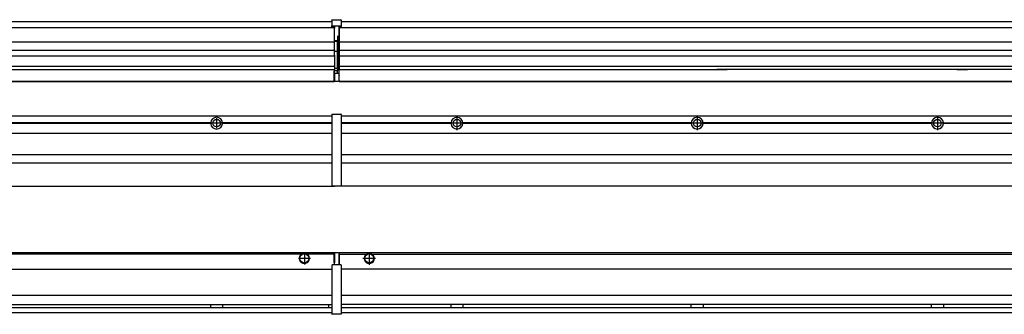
# Model space of a CAD drawing. Header units: inches. Extents: x -381 to 25845, y -418 to 176.
# Tile 36 of 40: x 24206 to 25026, y -171 to 73. Entities that reach past the tile are written whole.
import ezdxf

# ---------------------------------------------------------------- set-up
doc = ezdxf.new("R2010")
doc.units = ezdxf.units.IN
doc.linetypes.add('DOT_CENTER', pattern=[14, 12, -1, 0, -1])
doc.layers.add('1', color=7, linetype='Continuous')

# ---------------------------------------------------------------- blocks, each defined once
blk = doc.blocks.new('Modulos_intermedio__FL-14__15_2__15', base_point=(23071.93, -65.03))
at = {"color": 7, "linetype": 'Continuous'}
for p, q in [((23073.63, -6.53), (24465.93, -6.53)), ((24439.18, -6.53), (24439.23, -6.48)), ((24439.23, -6.48), (24446.63, -6.48)), ((24446.68, -6.53), (24446.63, -6.48)), ((24465.93, -5.28), (24465.94, -5.21)), ((24465.93, -5.28), (24465.93, -5.53)), ((24465.93, -5.53), (24465.93, -44.21)), ((24465.94, -5.21), (24465.95, -5.18)), ((24465.95, -5.18), (24465.97, -5.14)), ((24465.97, -5.14), (24466, -5.1)), ((24466, -5.1), (24466.04, -5.07)), ((24466.04, -5.07), (24466.09, -5.04)), ((24466.09, -5.04), (24466.11, -5.04)), ((24466.11, -5.04), (24466.18, -5.03)), ((24466.18, -5.03), (24473.38, -5.03)), ((24473.45, -5.04), (24473.38, -5.03)), ((24473.47, -5.04), (24473.45, -5.04)), ((24473.51, -5.07), (24473.47, -5.04)), ((24473.55, -5.1), (24473.51, -5.07)), ((24473.59, -5.14), (24473.55, -5.1)), ((24473.61, -5.18), (24473.59, -5.14)), ((24473.62, -5.21), (24473.61, -5.18)), ((24473.63, -5.28), (24473.62, -5.21)), ((24473.63, -5.28), (24473.63, -5.53)), ((24473.63, -5.53), (24473.63, -44.21)), ((24365.04, -12.23), (24174.82, -12.23)), ((24365.04, -12.83), (24174.82, -12.83)), ((24365.03, -12.53), (24174.83, -12.53)), ((24365.04, -12.23), (24365.03, -12.53)), ((24365.03, -12.53), (24365.04, -12.83)), ((24367.58, -10.43), (24367.6, -10.41)), ((24367.59, -14.64), (24367.58, -14.62)), ((24372.65, -10.94), (24372.66, -10.97)), ((24465.93, -12.23), (24374.82, -12.23)), ((24374.83, -12.53), (24374.82, -12.23)), ((24374.82, -12.83), (24374.83, -12.53)), ((24465.93, -12.83), (24374.82, -12.83)), ((24465.93, -12.53), (24374.83, -12.53)), ((23073.63, -20.78), (24465.93, -20.78)), ((23073.63, -38.53), (24465.93, -38.53)), ((23073.63, -45.53), (24465.93, -45.53)), ((24465.93, -44.21), (24465.93, -44.52)), ((24465.93, -44.52), (24465.93, -55.19)), ((24465.93, -44.52), (24465.94, -44.54)), ((24473.63, -44.52), (24473.62, -44.54)), ((24473.63, -44.21), (24473.63, -44.52)), ((24473.63, -44.52), (24473.63, -55.19)), ((24465.93, -55.19), (24465.94, -55.22)), ((24465.93, -55.19), (24465.93, -55.71)), ((24465.93, -55.71), (24465.93, -64.03)), ((24473.63, -55.19), (24473.62, -55.22)), ((24473.63, -55.19), (24473.63, -55.71)), ((24473.63, -55.71), (24473.63, -64.03)), ((23071.93, -65.03), (24467.93, -65.03)), ((24465.93, -64.03), (24465.93, -64.28)), ((24465.93, -64.28), (24465.94, -64.34)), ((24465.94, -64.34), (24465.95, -64.37)), ((24465.95, -64.37), (24465.97, -64.41)), ((24465.97, -64.41), (24466, -64.45)), ((24466, -64.45), (24466.04, -64.49)), ((24466.04, -64.49), (24466.09, -64.51)), ((24466.09, -64.51), (24466.11, -64.52)), ((24466.11, -64.52), (24466.18, -64.53)), ((24466.18, -64.53), (24473.38, -64.53)), ((24467.93, -64.53), (24467.93, -65.03)), ((24473.45, -64.52), (24473.38, -64.53)), ((24473.47, -64.51), (24473.45, -64.52)), ((24473.51, -64.49), (24473.47, -64.51)), ((24473.55, -64.45), (24473.51, -64.49)), ((24473.59, -64.41), (24473.55, -64.45)), ((24473.61, -64.37), (24473.59, -64.41)), ((24473.62, -64.34), (24473.61, -64.37)), ((24473.63, -64.28), (24473.62, -64.34)), ((24473.63, -64.03), (24473.63, -64.28))]:
    blk.add_line(p, q, dxfattribs=at)
blk.add_circle((24369.93, -12.53), 3.15, dxfattribs=at)
for start, end in [(3.5101, 176.4899), (183.51008, 356.48992)]:
    blk.add_arc((24369.93, -12.53), 4.9, start, end, dxfattribs=at)
at = {"layer": '1', "color": 2, "linetype": 'DOT_CENTER'}
for p, q in [((24374.08, -12.53), (24365.78, -12.53)), ((24369.93, -8.38), (24369.93, -16.68))]:
    blk.add_line(p, q, dxfattribs=at)
blk = doc.blocks.new('Modulo_der__10-ET___26', base_point=(24471.93, -70.93))
at = {"color": 7, "linetype": 'Continuous'}
for p, q in [((24473.63, -6.53), (25738.43, -6.53)), ((24493.18, -6.53), (24493.23, -6.48)), ((24493.23, -6.48), (24500.63, -6.48)), ((24500.68, -6.53), (24500.63, -6.48)), ((24565.04, -12.23), (24473.63, -12.23)), ((24565.03, -12.53), (24473.63, -12.53)), ((24565.04, -12.83), (24473.63, -12.83)), ((24565.03, -12.53), (24565.04, -12.23)), ((24565.04, -12.83), (24565.03, -12.53)), ((24567.59, -10.41), (24567.58, -10.43)), ((24567.58, -14.62), (24567.59, -14.64)), ((24765.04, -12.23), (24574.82, -12.23)), ((24574.82, -12.23), (24574.83, -12.53)), ((24574.83, -12.53), (24574.82, -12.83)), ((24765.04, -12.83), (24574.82, -12.83)), ((24765.03, -12.53), (24574.83, -12.53)), ((24765.03, -12.53), (24765.04, -12.23)), ((24765.04, -12.83), (24765.03, -12.53)), ((24767.59, -10.41), (24767.58, -10.43)), ((24767.58, -14.62), (24767.59, -14.64)), ((24965.04, -12.23), (24774.82, -12.23)), ((24774.82, -12.23), (24774.83, -12.53)), ((24774.83, -12.53), (24774.82, -12.83)), ((24965.04, -12.83), (24774.82, -12.83)), ((24965.03, -12.53), (24774.83, -12.53)), ((24965.03, -12.53), (24965.04, -12.23)), ((24965.04, -12.83), (24965.03, -12.53)), ((24967.59, -10.41), (24967.58, -10.43)), ((24967.58, -14.62), (24967.59, -14.64)), ((24974.82, -12.23), (25165.04, -12.23)), ((24974.82, -12.23), (24974.83, -12.53)), ((24974.83, -12.53), (24974.82, -12.83)), ((25165.04, -12.83), (24974.82, -12.83)), ((25165.03, -12.53), (24974.83, -12.53)), ((24473.63, -20.78), (25738.43, -20.78)), ((24473.63, -38.53), (25738.43, -38.53)), ((24473.63, -45.53), (25738.43, -45.53)), ((24471.93, -64.53), (24471.93, -65.03)), ((25659.43, -65.03), (24471.93, -65.03))]:
    blk.add_line(p, q, dxfattribs=at)
for centre in [(24569.93, -12.53), (24769.93, -12.53), (24969.93, -12.53)]:
    blk.add_circle(centre, 3.15, dxfattribs=at)
for centre, start, end in [((24569.93, -12.53), 3.5101, 176.4899), ((24769.93, -12.53), 3.5101, 176.4899), ((24969.93, -12.53), 3.5101, 176.4899), ((24569.93, -12.53), 183.51008, 356.48992), ((24769.93, -12.53), 183.51008, 356.48992), ((24969.93, -12.53), 183.51008, 356.48992)]:
    blk.add_arc(centre, 4.9, start, end, dxfattribs=at)
at = {"layer": '1', "color": 2, "linetype": 'DOT_CENTER'}
for p, q in [((24569.93, -6.63), (24569.93, -18.43)), ((24769.93, -6.63), (24769.93, -18.43)), ((24969.93, -6.63), (24969.93, -18.43)), ((24575.83, -12.53), (24564.03, -12.53)), ((24574.08, -12.53), (24565.78, -12.53)), ((24569.93, -8.38), (24569.93, -16.68)), ((24775.83, -12.53), (24764.03, -12.53)), ((24774.08, -12.53), (24765.78, -12.53)), ((24769.93, -8.38), (24769.93, -16.68)), ((24975.83, -12.53), (24964.03, -12.53)), ((24974.08, -12.53), (24965.78, -12.53)), ((24969.93, -8.38), (24969.93, -16.68))]:
    blk.add_line(p, q, dxfattribs=at)
blk = doc.blocks.new('L-248__35', base_point=(624.37, -92.97))
for name, p in [('Modulos_intermedio__FL-14__15_2__15', (23071.93, -65.03)), ('Modulo_der__10-ET___26', (24471.93, -70.93))]:
    blk.add_blockref(name, p)
blk = doc.blocks.new('Alzado2', base_point=(2899, -49))
blk.add_blockref('L-248__35', (624.37, -92.97))
blk = doc.blocks.new('Modulos_intermedio__FL-14__15_2__49', base_point=(23071.93, 21.98))
at = {"color": 7, "linetype": 'Continuous'}
for p, q in [((23071.93, 66.98), (24467.93, 66.98)), ((23073.63, 71.98), (24465.93, 71.98)), ((24465.93, 73.23), (24465.94, 73.3)), ((24465.93, 73.23), (24465.93, 73.16)), ((24465.93, 73.16), (24465.94, 73.22)), ((24465.93, 73.16), (24465.93, 68.34)), ((24465.93, 68.34), (24465.94, 68.4)), ((24465.93, 68.34), (24465.93, 68.23)), ((24465.93, 68.23), (24465.94, 68.3)), ((24465.93, 68.23), (24465.93, 67.98)), ((24465.93, 67.98), (24465.93, 67.73)), ((24465.94, 67.66), (24465.93, 67.73)), ((24465.94, 73.3), (24465.95, 73.32)), ((24465.94, 68.3), (24465.95, 68.32)), ((24465.95, 67.63), (24465.94, 67.66)), ((24465.95, 73.32), (24465.97, 73.36)), ((24465.95, 68.32), (24465.97, 68.36)), ((24465.97, 67.59), (24465.95, 67.63)), ((24465.97, 73.36), (24466, 73.4)), ((24465.97, 68.36), (24466, 68.4)), ((24465.97, 68.36), (24466, 68.4)), ((24466, 67.55), (24465.97, 67.59)), ((24466, 73.4), (24466.04, 73.44)), ((24466, 68.4), (24466.09, 68.46)), ((24466, 68.4), (24466.04, 68.44)), ((24466.04, 67.52), (24466, 67.55)), ((24466.04, 73.44), (24466.09, 73.46)), ((24466.04, 68.44), (24466.09, 68.46)), ((24466.09, 67.49), (24466.04, 67.52)), ((24466.09, 73.46), (24466.11, 73.47)), ((24466.09, 68.46), (24466.11, 68.47)), ((24466.11, 67.49), (24466.09, 67.49)), ((24466.11, 73.47), (24466.18, 73.48)), ((24466.11, 68.47), (24466.18, 68.48)), ((24466.18, 67.48), (24466.11, 67.49)), ((24466.18, 73.48), (24473.38, 73.48)), ((24466.18, 68.48), (24473.38, 68.48)), ((24466.18, 67.48), (24467.93, 67.48)), ((24467.93, 67.98), (24467.93, 66.98)), ((24467.93, 66.98), (24467.93, 66.48)), ((24467.93, 55.41), (24467.93, 66.48)), ((24471.63, 67.98), (24471.63, 60.45)), ((24471.63, 67.48), (24473.38, 67.48)), ((24473.45, 73.47), (24473.38, 73.48)), ((24473.45, 68.47), (24473.38, 68.48)), ((24473.38, 67.48), (24473.45, 67.49)), ((24473.47, 73.46), (24473.45, 73.47)), ((24473.47, 68.46), (24473.45, 68.47)), ((24473.45, 67.49), (24473.47, 67.49)), ((24473.51, 73.44), (24473.47, 73.46)), ((24473.47, 68.46), (24473.51, 68.44)), ((24473.51, 68.44), (24473.47, 68.46)), ((24473.47, 67.49), (24473.51, 67.52)), ((24473.55, 73.4), (24473.51, 73.44)), ((24473.55, 68.4), (24473.51, 68.44)), ((24473.51, 67.52), (24473.55, 67.55)), ((24473.59, 73.36), (24473.55, 73.4)), ((24473.55, 68.4), (24473.59, 68.36)), ((24473.59, 68.36), (24473.55, 68.4)), ((24473.55, 67.55), (24473.59, 67.59)), ((24473.61, 73.32), (24473.59, 73.36)), ((24473.61, 68.32), (24473.59, 68.36)), ((24473.59, 67.59), (24473.61, 67.63)), ((24473.62, 73.3), (24473.61, 73.32)), ((24473.62, 68.3), (24473.61, 68.32)), ((24473.61, 67.63), (24473.62, 67.66)), ((24473.63, 73.23), (24473.62, 73.3)), ((24473.63, 73.16), (24473.62, 73.22)), ((24473.63, 68.34), (24473.62, 68.4)), ((24473.63, 68.23), (24473.62, 68.3)), ((24473.62, 67.66), (24473.63, 67.73)), ((24473.63, 73.23), (24473.63, 73.16)), ((24473.63, 73.16), (24473.63, 68.34)), ((24473.63, 68.34), (24473.63, 68.23)), ((24473.63, 68.23), (24473.63, 67.98)), ((24473.63, 67.98), (24473.63, 67.73)), ((24471.63, 59.45), (24470.18, 59.45)), ((24470.43, 59.45), (24470.43, 56.5)), ((24471.63, 60.45), (24471.93, 60.37)), ((24471.63, 59.45), (24471.93, 59.53)), ((24471.63, 59.3), (24471.63, 59.45)), ((24471.63, 46.98), (24471.63, 59.3)), ((23071.93, 55.16), (24467.93, 55.16)), ((24470.18, 56), (24467.93, 56)), ((24467.93, 55.5), (24470.18, 55.5)), ((24467.93, 55.41), (24467.93, 55.16)), ((24467.93, 47.79), (24467.93, 55.16)), ((24470.18, 55.5), (24470.18, 46.98)), ((24470.42, 56.21), (24470.43, 56.2)), ((24470.43, 56.25), (24470.43, 56.5)), ((24470.43, 56.2), (24470.43, 55.5)), ((24470.43, 46.98), (24470.43, 55.5)), ((24467.93, 47.79), (23071.93, 47.79)), ((23071.93, 43.42), (24467.93, 43.42)), ((24467.93, 47.79), (24467.93, 47.54)), ((24467.93, 43.92), (24467.93, 47.54)), ((24470.18, 46.98), (24467.93, 46.98)), ((24467.93, 43.92), (24467.93, 43.42)), ((24467.93, 43.42), (24467.93, 42.42)), ((24467.93, 42.42), (24467.93, 36.15)), ((24470.18, 46.98), (24470.43, 46.98)), ((24470.43, 33.98), (24470.43, 46.98)), ((24470.43, 46.98), (24471.63, 46.98)), ((24471.93, 46.98), (24471.63, 46.98)), ((24471.63, 32.59), (24471.63, 46.98)), ((24467.93, 34.48), (23071.93, 34.48)), ((24467.93, 36.15), (24467.93, 34.48)), ((24467.93, 34.48), (24467.93, 34.38)), ((24467.93, 34.38), (24467.93, 32.19)), ((24470.18, 32.98), (24467.93, 32.98)), ((24470.43, 32.73), (24470.43, 33.98)), ((23794.93, 32.19), (24467.93, 32.19)), ((24467.88, 27.48), (24467.88, 30.58)), ((24467.88, 30.58), (24467.93, 30.58)), ((24467.88, 28.47), (24467.93, 28.48)), ((24467.88, 27.48), (24467.93, 27.48)), ((24467.88, 27.48), (24467.88, 27.05)), ((24467.88, 22.98), (24467.88, 27.05)), ((24467.93, 32.19), (24467.93, 32.16)), ((24467.93, 30.58), (24467.93, 32.16)), ((24470.18, 30.91), (24467.93, 30.91)), ((24467.93, 29), (24467.93, 30.58)), ((24467.93, 29), (24470.18, 29)), ((24467.93, 29), (24467.93, 22.98)), ((24470.18, 30.91), (24470.27, 30.89)), ((24470.18, 29), (24471.63, 29)), ((24470.27, 30.89), (24470.35, 30.84)), ((24470.35, 30.84), (24470.41, 30.76)), ((24470.41, 30.76), (24470.43, 30.66)), ((24470.43, 32.73), (24470.43, 31.98)), ((24470.43, 30.66), (24470.43, 31.98)), ((24470.43, 31.93), (24471.63, 31.93)), ((24470.43, 29), (24470.43, 30.66)), ((24471.93, 28.08), (24471.38, 27.94)), ((24471.63, 31.93), (24471.63, 32.59)), ((24471.63, 31.93), (24471.93, 31.85)), ((24471.63, 31.93), (24471.63, 30.33)), ((24471.63, 30.33), (24471.63, 29)), ((24471.93, 28.92), (24471.63, 29)), ((24471.63, 28), (24471.63, 22.98)), ((23071.93, 22.48), (24467.88, 22.48)), ((23071.93, 21.98), (24467.88, 21.98)), ((24467.93, 23.48), (24467.88, 23.49)), ((24467.88, 22.98), (24467.88, 22.48)), ((24467.88, 22.23), (24467.88, 22.48)), ((24467.88, 22.23), (24467.88, 21.98)), ((24467.93, 22.98), (24467.93, 22.48)), ((24467.93, 22.48), (24471.38, 22.48)), ((24471.63, 23.83), (24471.93, 23.91)), ((24471.63, 22.98), (24471.63, 22.73))]:
    blk.add_line(p, q, dxfattribs=at)
for centre, start, end in [((24470.18, 56.25), 270, 0), ((24470.18, 32.73), 0, 90), ((24471.38, 22.73), 270, 0)]:
    blk.add_arc(centre, 0.25, start, end, dxfattribs=at)
blk = doc.blocks.new('Modulo_der__10-ET___60', base_point=(24471.93, 21.97))
at = {"color": 7, "linetype": 'Continuous'}
for p, q in [((24471.93, 67.48), (24471.93, 66.99)), ((24471.93, 66.99), (24471.93, 66.98)), ((24471.93, 66.98), (24471.93, 66.48)), ((24471.93, 66.98), (25559.93, 66.98)), ((24471.93, 66.48), (24471.93, 55.41)), ((24473.63, 71.98), (25738.43, 71.98)), ((24471.93, 55.41), (24471.93, 55.16)), ((24471.93, 55.16), (25544.43, 55.16)), ((24471.93, 55.16), (24471.93, 47.79)), ((25544.43, 47.79), (24471.93, 47.79)), ((24471.93, 47.79), (24471.93, 47.54)), ((24471.93, 47.54), (24471.93, 43.92)), ((24471.93, 43.92), (24471.93, 43.42)), ((24471.93, 43.42), (25544.43, 43.42)), ((24471.93, 43.42), (24471.93, 42.42)), ((24471.93, 42.42), (24471.93, 36.15)), ((24471.93, 36.15), (24471.93, 34.48)), ((25544.43, 34.48), (24471.93, 34.48)), ((24471.93, 34.48), (24471.93, 34.38)), ((24471.93, 34.38), (24471.93, 32.19)), ((24471.93, 32.19), (24471.93, 32.16)), ((24471.93, 32.19), (24786.18, 32.19)), ((24471.93, 27.48), (24471.93, 32.16)), ((24471.93, 27.48), (24471.93, 27.05)), ((24471.93, 22.98), (24471.93, 27.05)), ((24794.93, 32.19), (24786.18, 32.19)), ((24786.18, 32.19), (24786.18, 32.18)), ((24786.18, 32.18), (24794.93, 32.18)), ((24786.18, 32.18), (24786.18, 32.16)), ((24786.18, 32.16), (24794.93, 32.16)), ((24794.93, 32.19), (24794.93, 32.18)), ((24986.18, 32.19), (24794.93, 32.19)), ((24794.93, 32.18), (24794.93, 32.16)), ((24994.93, 32.19), (24986.18, 32.19)), ((24986.18, 32.19), (24986.18, 32.18)), ((24986.18, 32.18), (24986.18, 32.16)), ((24986.18, 32.18), (24994.93, 32.18)), ((24986.18, 32.16), (24994.93, 32.16)), ((24994.93, 32.19), (24994.93, 32.18)), ((25186.18, 32.19), (24994.93, 32.19)), ((24994.93, 32.18), (24994.93, 32.16)), ((24471.93, 22.98), (24471.93, 22.48)), ((24471.93, 22.48), (24471.93, 22.23)), ((24471.93, 22.48), (25738.43, 22.48)), ((24471.93, 22.23), (24471.93, 21.98)), ((24471.93, 21.98), (25738.43, 21.98))]:
    blk.add_line(p, q, dxfattribs=at)
blk = doc.blocks.new('L-248__69', base_point=(624.37, 21.97))
for name, p in [('Modulos_intermedio__FL-14__15_2__49', (23071.93, 21.98)), ('Modulo_der__10-ET___60', (24471.93, 21.97))]:
    blk.add_blockref(name, p)
blk = doc.blocks.new('Inferior2', base_point=(2899, 47.73))
blk.add_blockref('L-248__69', (624.37, 21.97))
blk = doc.blocks.new('Modulos_intermedio__FL-14__15_2__75', base_point=(23071.93, -171.48))
at = {"color": 7, "linetype": 'Continuous'}
for p, q in [((23071.93, -119.98), (24467.88, -119.98)), ((24440.52, -121.48), (23099.34, -121.48)), ((24441.47, -120.98), (24440.52, -121.48)), ((24442.93, -120.73), (24441.47, -120.98)), ((24444.38, -120.98), (24442.93, -120.73)), ((24445.34, -121.48), (24444.38, -120.98)), ((24467.88, -121.48), (24445.34, -121.48)), ((24467.88, -121.48), (24467.88, -119.98)), ((24467.93, -121.48), (24467.88, -121.49)), ((24467.88, -128.58), (24467.88, -121.48)), ((24467.93, -122.48), (24467.88, -122.49)), ((24471.38, -120.48), (24467.93, -120.48)), ((24467.93, -120.48), (24467.93, -120.98)), ((24467.93, -120.98), (24467.93, -128.58)), ((24471.63, -120.73), (24471.63, -120.98)), ((24471.63, -120.98), (24471.63, -129.98)), ((24471.63, -121.83), (24471.93, -121.91)), ((24465.93, -130.73), (24465.94, -130.66)), ((24465.93, -130.73), (24465.93, -130.98)), ((24465.93, -130.98), (24465.93, -170.98)), ((24465.94, -130.66), (24465.95, -130.63)), ((24465.95, -130.63), (24465.97, -130.59)), ((24465.97, -130.59), (24466, -130.55)), ((24466, -130.55), (24466.04, -130.52)), ((24466.04, -130.52), (24466.09, -130.49)), ((24466.09, -130.49), (24466.11, -130.49)), ((24466.11, -130.49), (24466.18, -130.48)), ((24467.93, -130.48), (24466.18, -130.48)), ((24467.88, -126.47), (24467.93, -126.48)), ((24467.93, -128.58), (24467.88, -128.58)), ((24467.93, -130.48), (24467.93, -128.58)), ((24471.63, -130.48), (24467.93, -130.48)), ((24471.63, -128.93), (24471.93, -129.01)), ((24471.63, -129.98), (24471.63, -130.26)), ((24471.63, -130.26), (24471.63, -130.48)), ((24473.38, -130.48), (24471.63, -130.48)), ((24473.45, -130.49), (24473.38, -130.48)), ((24473.47, -130.49), (24473.45, -130.49)), ((24473.51, -130.52), (24473.47, -130.49)), ((24473.55, -130.55), (24473.51, -130.52)), ((24473.59, -130.59), (24473.55, -130.55)), ((24473.61, -130.63), (24473.59, -130.59)), ((24473.62, -130.66), (24473.61, -130.63)), ((24473.63, -130.73), (24473.62, -130.66)), ((24473.63, -130.73), (24473.63, -130.98)), ((24473.63, -130.98), (24473.63, -170.98)), ((23073.63, -133.98), (24465.93, -133.98)), ((24465.93, -155.98), (23073.63, -155.98)), ((23073.63, -163.23), (24465.93, -163.23)), ((24365.03, -163.3), (24365.03, -163.23)), ((24365.03, -163.35), (24365.03, -163.3)), ((24365.04, -163.99), (24365.03, -163.35)), ((24374.83, -163.35), (24374.82, -163.6)), ((24374.82, -163.6), (24374.82, -164.07)), ((24374.83, -163.23), (24374.83, -163.3)), ((24374.83, -163.3), (24374.83, -163.35)), ((24462.93, -163.65), (24462.99, -163.4)), ((24462.93, -163.65), (24462.93, -164.16)), ((24462.99, -163.4), (24463.21, -163.23)), ((23073.63, -165.73), (24465.93, -165.73)), ((23073.63, -169.98), (24465.93, -169.98)), ((24365.03, -165.6), (24365.04, -164.97)), ((24365.03, -165.65), (24365.03, -165.6)), ((24365.03, -165.73), (24365.03, -165.65)), ((24365.04, -164.07), (24365.04, -163.99)), ((24365.04, -164.23), (24365.04, -164.07)), ((24365.04, -164.88), (24365.04, -164.23)), ((24365.04, -164.97), (24365.04, -164.88)), ((24374.82, -164.07), (24374.81, -164.47)), ((24374.81, -164.47), (24374.82, -165.2)), ((24374.82, -165.2), (24374.83, -165.51)), ((24374.83, -165.51), (24374.83, -165.6)), ((24374.83, -165.6), (24374.83, -165.73)), ((24462.93, -164.16), (24462.93, -165.24)), ((24462.93, -165.24), (24462.99, -165.55)), ((24462.99, -165.55), (24463.21, -165.73)), ((24465.93, -170.98), (24465.93, -171.23)), ((24465.93, -171.23), (24465.94, -171.3)), ((24465.94, -171.3), (24465.95, -171.32)), ((24465.95, -171.32), (24465.97, -171.36)), ((24465.97, -171.36), (24466, -171.4)), ((24466, -171.4), (24466.04, -171.44)), ((24466.04, -171.44), (24466.09, -171.46)), ((24466.09, -171.46), (24466.11, -171.47)), ((24466.11, -171.47), (24466.18, -171.48)), ((24473.38, -171.48), (24466.18, -171.48)), ((24473.45, -171.47), (24473.38, -171.48)), ((24473.47, -171.46), (24473.45, -171.47)), ((24473.51, -171.44), (24473.47, -171.46)), ((24473.55, -171.4), (24473.51, -171.44)), ((24473.59, -171.36), (24473.55, -171.4)), ((24473.61, -171.32), (24473.59, -171.36)), ((24473.62, -171.3), (24473.61, -171.32)), ((24473.63, -171.23), (24473.62, -171.3)), ((24473.63, -170.98), (24473.63, -171.23))]:
    blk.add_line(p, q, dxfattribs=at)
for radius in [4, 3.7]:
    blk.add_circle((24442.93, -124.98), radius, dxfattribs=at)
for centre, radius, start, end in [((24442.93, -124.98), 4.25, 124.56032, 55.43968), ((24471.38, -120.73), 0.25, 0, 90)]:
    blk.add_arc(centre, radius, start, end, dxfattribs=at)
at = {"layer": '1', "color": 2, "linetype": 'DOT_CENTER'}
for p, q in [((24442.93, -119.98), (24442.93, -129.98)), ((24447.93, -124.98), (24437.93, -124.98))]:
    blk.add_line(p, q, dxfattribs=at)
blk = doc.blocks.new('Modulo_der__10-ET___85', base_point=(24471.93, -169.98))
at = {"color": 7, "linetype": 'Continuous'}
for p, q in [((24471.93, -119.98), (24471.93, -121.48)), ((24471.93, -119.98), (25601.51, -119.98)), ((24471.93, -121.48), (24471.93, -130.48)), ((24471.93, -121.48), (24494.52, -121.48)), ((24494.52, -121.48), (24495.47, -120.98)), ((24495.47, -120.98), (24496.93, -120.73)), ((24496.93, -120.73), (24498.38, -120.98)), ((24498.38, -120.98), (24499.34, -121.48)), ((24499.34, -121.48), (25542.52, -121.48)), ((25603.48, -133.98), (24473.63, -133.98)), ((25603.48, -155.98), (24473.63, -155.98)), ((25603.64, -163.23), (24473.63, -163.23)), ((24565.03, -163.3), (24565.03, -163.23)), ((24565.03, -163.36), (24565.03, -163.3)), ((24565.04, -164.23), (24565.03, -163.36)), ((24574.83, -163.35), (24574.82, -163.75)), ((24574.82, -163.75), (24574.82, -164.07)), ((24574.83, -163.23), (24574.83, -163.3)), ((24574.83, -163.3), (24574.83, -163.35)), ((24765.03, -163.3), (24765.03, -163.23)), ((24765.03, -163.36), (24765.03, -163.3)), ((24765.04, -163.99), (24765.03, -163.36)), ((24774.83, -163.35), (24774.82, -163.75)), ((24774.82, -163.75), (24774.82, -164.07)), ((24774.83, -163.23), (24774.83, -163.3)), ((24774.83, -163.3), (24774.83, -163.35)), ((24965.03, -163.3), (24965.03, -163.23)), ((24965.03, -163.36), (24965.03, -163.3)), ((24965.04, -163.99), (24965.03, -163.36)), ((24974.83, -163.35), (24974.82, -163.75)), ((24974.82, -163.75), (24974.82, -164.07)), ((24974.83, -163.23), (24974.83, -163.3)), ((24974.83, -163.3), (24974.83, -163.35)), ((24473.63, -165.73), (25605.17, -165.73)), ((24473.63, -169.98), (25738.43, -169.98)), ((24565.03, -165.6), (24565.04, -164.56)), ((24565.03, -165.73), (24565.03, -165.6)), ((24565.04, -164.56), (24565.04, -164.23)), ((24574.82, -164.07), (24574.82, -164.72)), ((24574.82, -164.72), (24574.82, -164.88)), ((24574.82, -164.88), (24574.82, -165.2)), ((24574.82, -165.2), (24574.83, -165.6)), ((24574.83, -165.6), (24574.83, -165.65)), ((24574.83, -165.65), (24574.83, -165.73)), ((24765.03, -165.6), (24765.04, -164.97)), ((24765.03, -165.65), (24765.03, -165.6)), ((24765.03, -165.73), (24765.03, -165.65)), ((24765.04, -164.07), (24765.04, -163.99)), ((24765.04, -164.23), (24765.04, -164.07)), ((24765.04, -164.88), (24765.04, -164.23)), ((24765.04, -164.97), (24765.04, -164.88)), ((24774.82, -164.07), (24774.82, -164.72)), ((24774.82, -164.72), (24774.82, -164.88)), ((24774.82, -164.88), (24774.82, -165.2)), ((24774.82, -165.2), (24774.83, -165.6)), ((24774.83, -165.6), (24774.83, -165.65)), ((24774.83, -165.65), (24774.83, -165.73)), ((24965.03, -165.6), (24965.04, -164.97)), ((24965.03, -165.65), (24965.03, -165.6)), ((24965.03, -165.73), (24965.03, -165.65)), ((24965.04, -164.07), (24965.04, -163.99)), ((24965.04, -164.23), (24965.04, -164.07)), ((24965.04, -164.88), (24965.04, -164.23)), ((24965.04, -164.97), (24965.04, -164.88)), ((24974.82, -164.07), (24974.82, -164.72)), ((24974.82, -164.72), (24974.82, -164.88)), ((24974.82, -164.88), (24974.82, -165.2)), ((24974.82, -165.2), (24974.83, -165.6)), ((24974.83, -165.6), (24974.83, -165.65)), ((24974.83, -165.65), (24974.83, -165.73))]:
    blk.add_line(p, q, dxfattribs=at)
for radius in [4, 3.7]:
    blk.add_circle((24496.93, -124.98), radius, dxfattribs=at)
blk.add_arc((24496.93, -124.98), 4.25, 124.56032, 55.43968, dxfattribs=at)
at = {"layer": '1', "color": 2, "linetype": 'DOT_CENTER'}
for p, q in [((24496.93, -119.73), (24496.93, -130.23)), ((24496.93, -119.98), (24496.93, -129.98)), ((24502.18, -124.98), (24491.68, -124.98)), ((24501.93, -124.98), (24491.93, -124.98))]:
    blk.add_line(p, q, dxfattribs=at)
blk = doc.blocks.new('L-248__93', base_point=(624.37, -171.48))
for name, p in [('Modulos_intermedio__FL-14__15_2__75', (23071.93, -171.48)), ('Modulo_der__10-ET___85', (24471.93, -169.98))]:
    blk.add_blockref(name, p)
blk = doc.blocks.new('Superior1', base_point=(2899, -145.73))
blk.add_blockref('L-248__93', (624.37, -171.48))

msp = doc.modelspace()

# ---------------------------------------------------------------- block references
for name, p in [('Inferior2', (2899, 47.73)), ('Alzado2', (2899, -49)), ('Superior1', (2899, -145.73))]:
    msp.add_blockref(name, p)

doc.saveas('drawing.dxf')
